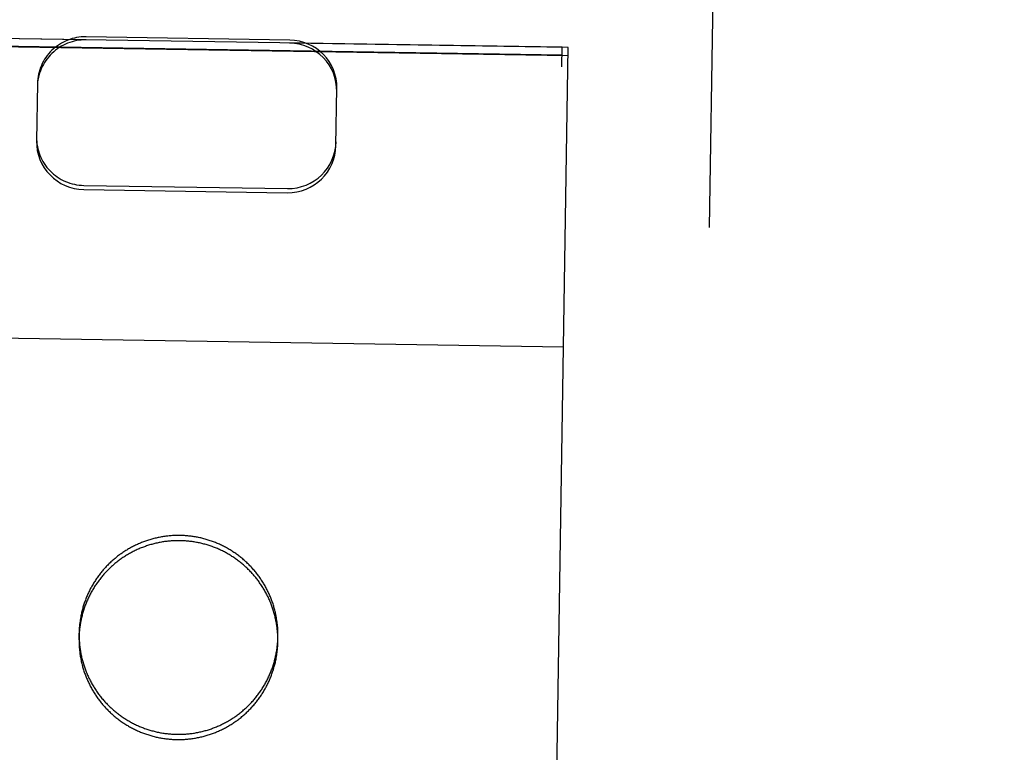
# Model space of a CAD drawing. Header units: inches. Extents: x 0 to 194, y 0 to 126.
# Tile 37 of 48: x 66.618 to 67.44, y 88.056 to 88.667. Entities that reach past the tile are written whole.
import ezdxf

# ---------------------------------------------------------------- set-up
doc = ezdxf.new("R2010")
doc.units = ezdxf.units.IN
doc.header["$LTSCALE"] = 10.674419
doc.header["$MEASUREMENT"] = 0
doc.linetypes.add('HIDDEN', pattern=[0.2, 0.1, -0.1])
doc.layers.get('0').update_dxf_attribs({"linetype": 'CONTINUOUS'})
for name, color, linetype in [('02___PRT_ALL_AXES', 7, 'CONTINUOUS'), ('DEFAULT_2', 8, 'HIDDEN'), ('DIMENSIONS', 7, 'CONTINUOUS')]:
    doc.layers.add(name, color=color, linetype=linetype)
doc.styles.get("Standard").update_dxf_attribs({"font": 'txt', "width": 0.8})
doc.dimstyles.new('DIMSTYLE_3', dxfattribs={"dimtxt": 0.890486, "dimasz": 1.141649, "dimexe": 0.09, "dimexo": 0.07, "dimgap": 0.039, "dimtad": 0, "dimtih": 1, "dimtoh": 1, "dimzin": 4, "dimdsep": 46, "dimtxsty": 'Standard', "dimblk": '_FILLED', "dimblk1": '_FILLED', "dimblk2": '_FILLED', "dimcen": 0.09, "dimadec": 0, "dimazin": 0, "dimtfac": 1, "dimtofl": 0, "dimtmove": 0, "dimatfit": 3, "dimldrblk": '_FILLED', "dimfxl": 1, "dimtolj": 1, "dimtzin": 4, "dimarcsym": 0})

# ---------------------------------------------------------------- blocks, each defined once
blk = doc.blocks.new('_FILLED')
at = {"color": 0, "linetype": 'ByBlock'}
blk.add_solid([(0, 0), (-1, 0.2), (-1, -0.2)], dxfattribs=at)
blk = doc.blocks.new('*D15')
at = {"layer": 'DIMENSIONS', "color": 2, "linetype": 'Continuous'}
for p, q in [((63.85503, 79.97523), (61.57173, 79.97523)), ((67.48003, 79.97523), (69.69355, 79.97523))]:
    blk.add_line(p, q, dxfattribs=at)
at = {"layer": 'DIMENSIONS', "color": 2, "linetype": 'Continuous', "xscale": 1.1416490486, "yscale": 1.1416490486, "zscale": 1.1416490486}
blk.add_blockref('_FILLED', (63.85503, 79.97523), dxfattribs=at)
at = {"layer": 'DIMENSIONS', "color": 2, "linetype": 'Continuous', "xscale": 1.1416490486, "yscale": 1.1416490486, "zscale": 1.1416490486, "rotation": 180}
blk.add_blockref('_FILLED', (67.48003, 79.97523), dxfattribs=at)
at = {"layer": 'DIMENSIONS', "color": 2, "linetype": 'Continuous', "insert": (70.1388, 80.42048), "char_height": 0.890486, "width": 2.849556, "attachment_point": 1, "line_spacing_factor": 0.9}
blk.add_mtext('3.63', dxfattribs=at)

msp = doc.modelspace()

# ---------------------------------------------------------------- linework, layer by layer
at = {"layer": '02___PRT_ALL_AXES', "color": 8, "linetype": 'HIDDEN'}
for p, q in [((67.07118, 88.64425), (66.44625, 88.65407)), ((67.07107, 88.63771), (66.44615, 88.64752)), ((66.70212, 65.14715), (67.07118, 88.64425)), ((66.66787, 88.15069), (66.66794, 88.15505)), ((66.83385, 88.14808), (66.83392, 88.15244))]:
    msp.add_line(p, q, dxfattribs=at)
for points in [[(66.83385, 88.14808), (66.83386, 88.149), (66.83386, 88.14992), (66.83385, 88.15083), (66.83383, 88.15175), (66.8338, 88.15267), (66.83376, 88.15359), (66.83371, 88.1545), (66.83364, 88.15542), (66.83357, 88.15633), (66.83349, 88.15725), (66.8334, 88.15816), (66.8333, 88.15907), (66.83318, 88.15998), (66.83306, 88.16089), (66.83293, 88.1618), (66.83279, 88.16271), (66.83263, 88.16361), (66.83247, 88.16452), (66.8323, 88.16542), (66.83212, 88.16632), (66.83192, 88.16722), (66.83172, 88.16811), (66.83151, 88.16901), (66.83129, 88.1699), (66.83106, 88.17078), (66.83081, 88.17167), (66.83056, 88.17255), (66.8303, 88.17343), (66.83003, 88.17431), (66.82975, 88.17518), (66.82946, 88.17606), (66.82916, 88.17692), (66.82885, 88.17779), (66.82853, 88.17865), (66.8282, 88.17951), (66.82787, 88.18036), (66.82752, 88.18121), (66.82716, 88.18205), (66.82679, 88.1829), (66.82642, 88.18373), (66.82603, 88.18457), (66.82564, 88.1854), (66.82524, 88.18622), (66.82483, 88.18704), (66.8244, 88.18786), (66.82397, 88.18867), (66.82354, 88.18948), (66.82309, 88.19028), (66.82263, 88.19107), (66.82216, 88.19186), (66.82169, 88.19265), (66.82121, 88.19343), (66.82072, 88.19421), (66.82022, 88.19498), (66.81971, 88.19574), (66.81919, 88.1965), (66.81866, 88.19725), (66.81813, 88.198), (66.81759, 88.19874), (66.81704, 88.19947), (66.81648, 88.2002), (66.81591, 88.20093), (66.81534, 88.20164), (66.81476, 88.20235), (66.81417, 88.20306), (66.81357, 88.20375), (66.81296, 88.20444), (66.81235, 88.20513), (66.81173, 88.2058), (66.8111, 88.20647), (66.81047, 88.20714), (66.80983, 88.20779), (66.80918, 88.20844), (66.80852, 88.20908), (66.80785, 88.20971), (66.80718, 88.21034), (66.80651, 88.21096), (66.80582, 88.21157), (66.80513, 88.21218), (66.80443, 88.21277), (66.80373, 88.21336), (66.80302, 88.21394), (66.8023, 88.21451), (66.80158, 88.21508), (66.80085, 88.21564), (66.80011, 88.21619), (66.79937, 88.21673), (66.79862, 88.21726), (66.79787, 88.21778), (66.79711, 88.2183), (66.79634, 88.2188), (66.79557, 88.2193), (66.79479, 88.21979), (66.79401, 88.22028), (66.79322, 88.22075), (66.79243, 88.22121), (66.79164, 88.22167), (66.79083, 88.22211), (66.79003, 88.22255), (66.78921, 88.22298), (66.7884, 88.2234), (66.78758, 88.22381), (66.78675, 88.22421), (66.78592, 88.2246), (66.78509, 88.22499), (66.78425, 88.22536), (66.7834, 88.22573), (66.78256, 88.22608), (66.78171, 88.22643), (66.78085, 88.22676), (66.78, 88.22709), (66.77913, 88.22741), (66.77827, 88.22772), (66.7774, 88.22801), (66.77653, 88.2283), (66.77565, 88.22858), (66.77478, 88.22885), (66.7739, 88.22911), (66.77301, 88.22936), (66.77213, 88.2296), (66.77124, 88.22983), (66.77035, 88.23005), (66.76945, 88.23026), (66.76856, 88.23046), (66.76766, 88.23065), (66.76676, 88.23083), (66.76586, 88.23101), (66.76495, 88.23117), (66.76405, 88.23132), (66.76314, 88.23146), (66.76223, 88.23159), (66.76132, 88.23171), (66.76041, 88.23182), (66.7595, 88.23192), (66.75858, 88.23201), (66.75767, 88.23209), (66.75675, 88.23216), (66.75584, 88.23222), (66.75492, 88.23227), (66.754, 88.23231), (66.75308, 88.23234), (66.75217, 88.23236), (66.75125, 88.23237), (66.75033, 88.23237), (66.74941, 88.23236), (66.74849, 88.23234), (66.74758, 88.23231), (66.74666, 88.23226), (66.74574, 88.23221), (66.74483, 88.23215), (66.74391, 88.23208), (66.743, 88.232), (66.74208, 88.23191), (66.74117, 88.2318), (66.74026, 88.23169), (66.73935, 88.23157), (66.73844, 88.23144), (66.73754, 88.23129), (66.73663, 88.23114), (66.73573, 88.23098), (66.73482, 88.23081), (66.73392, 88.23062), (66.73303, 88.23043), (66.73213, 88.23023), (66.73124, 88.23002), (66.73035, 88.2298), (66.72946, 88.22956), (66.72857, 88.22932), (66.72769, 88.22907), (66.72681, 88.22881), (66.72593, 88.22854), (66.72506, 88.22826), (66.72419, 88.22797), (66.72332, 88.22767), (66.72245, 88.22736), (66.72159, 88.22704), (66.72074, 88.22671), (66.71988, 88.22637), (66.71903, 88.22603), (66.71819, 88.22567), (66.71734, 88.2253), (66.71651, 88.22493), (66.71567, 88.22454), (66.71484, 88.22415), (66.71402, 88.22375), (66.7132, 88.22333), (66.71238, 88.22291), (66.71157, 88.22248), (66.71077, 88.22204), (66.70996, 88.2216), (66.70917, 88.22114), (66.70838, 88.22067), (66.70759, 88.2202), (66.70681, 88.21972), (66.70603, 88.21922), (66.70526, 88.21872), (66.7045, 88.21822), (66.70374, 88.2177), (66.70299, 88.21717)], [(66.70299, 88.21717), (66.70224, 88.21664), (66.7015, 88.2161), (66.70076, 88.21555), (66.70004, 88.21499), (66.69931, 88.21442), (66.6986, 88.21385), (66.69789, 88.21327), (66.69718, 88.21268), (66.69649, 88.21208), (66.6958, 88.21147), (66.69511, 88.21086), (66.69444, 88.21024), (66.69377, 88.20961), (66.6931, 88.20898), (66.69245, 88.20834), (66.6918, 88.20769), (66.69116, 88.20703), (66.69052, 88.20637), (66.6899, 88.2057), (66.68928, 88.20502), (66.68867, 88.20433), (66.68806, 88.20364), (66.68746, 88.20294), (66.68688, 88.20224), (66.68629, 88.20153), (66.68572, 88.20081), (66.68516, 88.20009), (66.6846, 88.19936), (66.68405, 88.19862), (66.68351, 88.19788), (66.68298, 88.19713), (66.68245, 88.19638), (66.68194, 88.19562), (66.68143, 88.19485), (66.68093, 88.19408), (66.68044, 88.19331), (66.67996, 88.19252), (66.67949, 88.19174), (66.67902, 88.19095), (66.67857, 88.19015), (66.67812, 88.18935), (66.67768, 88.18854), (66.67725, 88.18773), (66.67684, 88.18691), (66.67642, 88.18609), (66.67602, 88.18526), (66.67563, 88.18443), (66.67525, 88.1836), (66.67487, 88.18276), (66.67451, 88.18192), (66.67415, 88.18107), (66.67381, 88.18022), (66.67347, 88.17937), (66.67314, 88.17851), (66.67283, 88.17765), (66.67252, 88.17678), (66.67222, 88.17592), (66.67193, 88.17504), (66.67165, 88.17417), (66.67138, 88.17329), (66.67112, 88.17241), (66.67087, 88.17153), (66.67063, 88.17064), (66.6704, 88.16975), (66.67018, 88.16886), (66.66997, 88.16797), (66.66977, 88.16707), (66.66958, 88.16618), (66.6694, 88.16528), (66.66923, 88.16437), (66.66907, 88.16347), (66.66892, 88.16256), (66.66878, 88.16166), (66.66865, 88.16075), (66.66853, 88.15984), (66.66841, 88.15893), (66.66831, 88.15801), (66.66822, 88.1571), (66.66814, 88.15619), (66.66807, 88.15527), (66.66801, 88.15436), (66.66796, 88.15344), (66.66792, 88.15252), (66.66789, 88.1516), (66.66787, 88.15069)], [(66.66787, 88.15069), (66.66786, 88.14977), (66.66787, 88.14885), (66.66788, 88.14793), (66.6679, 88.14702), (66.66793, 88.1461), (66.66797, 88.14518), (66.66802, 88.14426), (66.66808, 88.14335), (66.66816, 88.14243), (66.66824, 88.14152), (66.66833, 88.14061), (66.66843, 88.13969), (66.66854, 88.13878), (66.66867, 88.13787), (66.6688, 88.13696), (66.66894, 88.13606), (66.66909, 88.13515), (66.66926, 88.13425), (66.66943, 88.13335), (66.66961, 88.13245), (66.6698, 88.13155), (66.67001, 88.13065), (66.67022, 88.12976), (66.67044, 88.12887), (66.67067, 88.12798), (66.67091, 88.1271), (66.67116, 88.12621), (66.67143, 88.12533), (66.6717, 88.12446), (66.67198, 88.12358), (66.67227, 88.12271), (66.67257, 88.12184), (66.67288, 88.12098), (66.6732, 88.12012), (66.67352, 88.11926), (66.67386, 88.11841), (66.67421, 88.11756), (66.67457, 88.11671), (66.67493, 88.11587), (66.67531, 88.11503), (66.67569, 88.1142), (66.67609, 88.11337), (66.67649, 88.11254), (66.6769, 88.11172), (66.67732, 88.11091), (66.67775, 88.1101), (66.67819, 88.10929), (66.67864, 88.10849), (66.6791, 88.10769), (66.67956, 88.1069), (66.68004, 88.10612), (66.68052, 88.10534), (66.68101, 88.10456), (66.68151, 88.10379), (66.68202, 88.10303), (66.68254, 88.10227), (66.68306, 88.10152), (66.6836, 88.10077), (66.68414, 88.10003), (66.68469, 88.09929), (66.68525, 88.09856), (66.68581, 88.09784), (66.68639, 88.09712), (66.68697, 88.09641), (66.68756, 88.09571), (66.68816, 88.09501), (66.68876, 88.09432), (66.68938, 88.09364), (66.69, 88.09296), (66.69062, 88.09229), (66.69126, 88.09163), (66.6919, 88.09098), (66.69255, 88.09033), (66.69321, 88.08969), (66.69387, 88.08905), (66.69454, 88.08843), (66.69522, 88.08781), (66.69591, 88.08719), (66.6966, 88.08659), (66.6973, 88.08599), (66.698, 88.08541), (66.69871, 88.08482), (66.69943, 88.08425), (66.70015, 88.08369), (66.70088, 88.08313), (66.70162, 88.08258), (66.70236, 88.08204), (66.70311, 88.08151), (66.70386, 88.08098), (66.70462, 88.08047), (66.70539, 88.07996), (66.70616, 88.07946), (66.70693, 88.07897), (66.70772, 88.07849), (66.7085, 88.07802), (66.7093, 88.07755), (66.71009, 88.0771), (66.71089, 88.07665), (66.7117, 88.07621), (66.71251, 88.07579), (66.71333, 88.07537), (66.71415, 88.07496), (66.71498, 88.07455), (66.71581, 88.07416), (66.71664, 88.07378), (66.71748, 88.0734), (66.71832, 88.07304), (66.71917, 88.07268), (66.72002, 88.07234), (66.72087, 88.072), (66.72173, 88.07168), (66.72259, 88.07136), (66.72346, 88.07105), (66.72433, 88.07075), (66.7252, 88.07046), (66.72607, 88.07018), (66.72695, 88.06991), (66.72783, 88.06966), (66.72871, 88.06941), (66.7296, 88.06917), (66.73049, 88.06894), (66.73138, 88.06871), (66.73227, 88.0685), (66.73317, 88.0683), (66.73407, 88.06811), (66.73497, 88.06793), (66.73587, 88.06776), (66.73677, 88.0676), (66.73768, 88.06745), (66.73859, 88.06731), (66.7395, 88.06718), (66.74041, 88.06706), (66.74132, 88.06695), (66.74223, 88.06685), (66.74315, 88.06676), (66.74406, 88.06668), (66.74498, 88.06661), (66.74589, 88.06654), (66.74681, 88.0665), (66.74773, 88.06646), (66.74864, 88.06643), (66.74956, 88.06641), (66.75048, 88.0664), (66.7514, 88.0664), (66.75231, 88.06641), (66.75323, 88.06643), (66.75415, 88.06646), (66.75507, 88.0665), (66.75598, 88.06655), (66.7569, 88.06662), (66.75782, 88.06669), (66.75873, 88.06677), (66.75964, 88.06686), (66.76056, 88.06696), (66.76147, 88.06708), (66.76238, 88.0672), (66.76329, 88.06733), (66.76419, 88.06747), (66.7651, 88.06763), (66.766, 88.06779), (66.7669, 88.06796), (66.7678, 88.06814), (66.7687, 88.06833), (66.7696, 88.06854), (66.77049, 88.06875), (66.77138, 88.06897), (66.77227, 88.0692), (66.77316, 88.06944), (66.77404, 88.0697), (66.77492, 88.06996), (66.7758, 88.07023), (66.77667, 88.07051), (66.77754, 88.0708), (66.77841, 88.0711), (66.77927, 88.07141), (66.78013, 88.07173), (66.78099, 88.07206), (66.78185, 88.07239), (66.78269, 88.07274), (66.78354, 88.0731), (66.78438, 88.07346), (66.78522, 88.07384), (66.78605, 88.07422), (66.78688, 88.07462), (66.78771, 88.07502), (66.78853, 88.07543), (66.78934, 88.07585), (66.79016, 88.07628), (66.79096, 88.07672), (66.79176, 88.07717), (66.79256, 88.07763), (66.79335, 88.07809), (66.79414, 88.07857), (66.79492, 88.07905), (66.79569, 88.07954), (66.79646, 88.08004), (66.79723, 88.08055), (66.79799, 88.08107), (66.79874, 88.08159)], [(66.79874, 88.08159), (66.79949, 88.08213), (66.80023, 88.08267), (66.80096, 88.08322), (66.80169, 88.08378), (66.80242, 88.08434), (66.80313, 88.08492), (66.80384, 88.0855), (66.80454, 88.08609), (66.80524, 88.08669), (66.80593, 88.08729), (66.80662, 88.0879), (66.80729, 88.08853), (66.80796, 88.08915), (66.80863, 88.08979), (66.80928, 88.09043), (66.80993, 88.09108), (66.81057, 88.09174), (66.8112, 88.0924), (66.81183, 88.09307), (66.81245, 88.09375), (66.81306, 88.09443), (66.81367, 88.09513), (66.81426, 88.09582), (66.81485, 88.09653), (66.81543, 88.09724), (66.81601, 88.09796), (66.81657, 88.09868), (66.81713, 88.09941), (66.81768, 88.10015), (66.81822, 88.10089), (66.81875, 88.10164), (66.81927, 88.10239), (66.81979, 88.10315), (66.8203, 88.10391), (66.8208, 88.10468), (66.82129, 88.10546), (66.82177, 88.10624), (66.82224, 88.10703), (66.8227, 88.10782), (66.82316, 88.10862), (66.82361, 88.10942), (66.82404, 88.11023), (66.82447, 88.11104), (66.82489, 88.11186), (66.8253, 88.11268), (66.8257, 88.1135), (66.8261, 88.11433), (66.82648, 88.11517), (66.82685, 88.116), (66.82722, 88.11685), (66.82757, 88.11769), (66.82792, 88.11854), (66.82826, 88.1194), (66.82858, 88.12026), (66.8289, 88.12112), (66.82921, 88.12198), (66.82951, 88.12285), (66.8298, 88.12372), (66.83008, 88.1246), (66.83034, 88.12547), (66.8306, 88.12635), (66.83085, 88.12724), (66.83109, 88.12812), (66.83132, 88.12901), (66.83155, 88.1299), (66.83176, 88.1308), (66.83196, 88.13169), (66.83215, 88.13259), (66.83233, 88.13349), (66.8325, 88.13439), (66.83266, 88.1353), (66.83281, 88.1362), (66.83295, 88.13711), (66.83308, 88.13802), (66.8332, 88.13893), (66.83331, 88.13984), (66.83341, 88.14075), (66.8335, 88.14167), (66.83358, 88.14258), (66.83365, 88.14349), (66.83371, 88.14441), (66.83376, 88.14533), (66.8338, 88.14624), (66.83383, 88.14716), (66.83385, 88.14808)]]:
    msp.add_lwpolyline(points, dxfattribs=at)
at = {"layer": 'DEFAULT_2', "color": 8, "linetype": 'HIDDEN'}
for p, q in [((67.21059, 89.56103), (67.18083, 87.66599)), ((66.67372, 88.65044), (66.44125, 88.65409)), ((66.84374, 88.65033), (66.67376, 88.653)), ((66.44115, 88.64751), (67.07607, 88.63754)), ((67.07617, 88.64412), (66.8437, 88.64777)), ((67.06086, 87.66906), (67.07617, 88.64412)), ((66.63315, 88.61395), (66.63239, 88.56614)), ((66.88236, 88.56221), (66.88311, 88.61003)), ((66.67182, 88.52901), (66.84179, 88.52634)), ((66.67176, 88.52554), (66.84174, 88.52288)), ((66.43733, 88.4043), (67.07225, 88.39433))]:
    msp.add_line(p, q, dxfattribs=at)
for points in [[(66.75224, 88.23672), (66.75132, 88.23673), (66.7504, 88.23673), (66.74948, 88.23672), (66.74856, 88.2367), (66.74765, 88.23667), (66.74673, 88.23663), (66.74581, 88.23658), (66.7449, 88.23651), (66.74398, 88.23644), (66.74307, 88.23636), (66.74215, 88.23627), (66.74124, 88.23617), (66.74033, 88.23605), (66.73942, 88.23593), (66.73851, 88.2358), (66.7376, 88.23566), (66.7367, 88.2355), (66.73579, 88.23534), (66.73489, 88.23517), (66.73399, 88.23499), (66.7331, 88.23479), (66.7322, 88.23459), (66.73131, 88.23438), (66.73042, 88.23416), (66.72953, 88.23393), (66.72864, 88.23368), (66.72776, 88.23343), (66.72688, 88.23317), (66.726, 88.2329), (66.72513, 88.23262), (66.72426, 88.23233), (66.72339, 88.23203), (66.72252, 88.23172), (66.72166, 88.2314), (66.72081, 88.23107), (66.71995, 88.23074), (66.7191, 88.23039), (66.71826, 88.23003), (66.71741, 88.22967), (66.71658, 88.22929), (66.71574, 88.22891), (66.71491, 88.22851), (66.71409, 88.22811), (66.71327, 88.2277), (66.71245, 88.22728), (66.71164, 88.22685), (66.71083, 88.22641), (66.71003, 88.22596), (66.70924, 88.2255), (66.70844, 88.22504), (66.70766, 88.22456), (66.70688, 88.22408), (66.7061, 88.22359), (66.70533, 88.22309), (66.70457, 88.22258), (66.70381, 88.22206), (66.70306, 88.22154), (66.70231, 88.221), (66.70157, 88.22046), (66.70083, 88.21991), (66.7001, 88.21935), (66.69938, 88.21879), (66.69867, 88.21821), (66.69796, 88.21763), (66.69725, 88.21704), (66.69655, 88.21644), (66.69586, 88.21584), (66.69518, 88.21522), (66.6945, 88.2146), (66.69383, 88.21398), (66.69317, 88.21334), (66.69252, 88.2127), (66.69187, 88.21205), (66.69123, 88.21139), (66.69059, 88.21073), (66.68996, 88.21006), (66.68935, 88.20938), (66.68873, 88.2087), (66.68813, 88.208), (66.68753, 88.20731), (66.68694, 88.2066), (66.68636, 88.20589), (66.68579, 88.20517), (66.68523, 88.20445), (66.68467, 88.20372), (66.68412, 88.20298), (66.68358, 88.20224), (66.68305, 88.20149), (66.68252, 88.20074), (66.68201, 88.19998), (66.6815, 88.19922), (66.681, 88.19845), (66.68051, 88.19767), (66.68003, 88.19689), (66.67956, 88.1961), (66.67909, 88.19531), (66.67864, 88.19451), (66.67819, 88.19371), (66.67775, 88.1929), (66.67732, 88.19209), (66.6769, 88.19127), (66.67649, 88.19045), (66.67609, 88.18963), (66.6757, 88.1888), (66.67532, 88.18796), (66.67494, 88.18712), (66.67458, 88.18628), (66.67422, 88.18544), (66.67388, 88.18459), (66.67354, 88.18373), (66.67321, 88.18287), (66.6729, 88.18201), (66.67259, 88.18115), (66.67229, 88.18028), (66.672, 88.17941), (66.67172, 88.17853), (66.67145, 88.17766), (66.67119, 88.17678), (66.67094, 88.17589), (66.6707, 88.17501), (66.67047, 88.17412), (66.67025, 88.17323), (66.67004, 88.17233), (66.66984, 88.17144), (66.66965, 88.17054), (66.66947, 88.16964), (66.6693, 88.16874), (66.66914, 88.16783), (66.66899, 88.16693), (66.66885, 88.16602), (66.66871, 88.16511), (66.66859, 88.1642), (66.66848, 88.16329), (66.66838, 88.16238), (66.66829, 88.16146), (66.66821, 88.16055), (66.66814, 88.15963), (66.66808, 88.15872), (66.66803, 88.1578), (66.66799, 88.15688), (66.66796, 88.15597), (66.66794, 88.15505)], [(66.83392, 88.15244), (66.83393, 88.15336), (66.83393, 88.15428), (66.83392, 88.1552), (66.8339, 88.15611), (66.83387, 88.15703), (66.83383, 88.15795), (66.83377, 88.15887), (66.83371, 88.15978), (66.83364, 88.1607), (66.83356, 88.16161), (66.83347, 88.16252), (66.83336, 88.16344), (66.83325, 88.16435), (66.83313, 88.16526), (66.833, 88.16617), (66.83286, 88.16707), (66.8327, 88.16798), (66.83254, 88.16888), (66.83237, 88.16978), (66.83219, 88.17068), (66.83199, 88.17158), (66.83179, 88.17248), (66.83158, 88.17337), (66.83136, 88.17426), (66.83112, 88.17515), (66.83088, 88.17603), (66.83063, 88.17692), (66.83037, 88.1778), (66.8301, 88.17867), (66.82982, 88.17955), (66.82953, 88.18042), (66.82923, 88.18129), (66.82892, 88.18215), (66.8286, 88.18301), (66.82827, 88.18387), (66.82793, 88.18472), (66.82759, 88.18557), (66.82723, 88.18642), (66.82686, 88.18726), (66.82649, 88.1881), (66.8261, 88.18893), (66.82571, 88.18976), (66.82531, 88.19058), (66.82489, 88.1914), (66.82447, 88.19222), (66.82404, 88.19303), (66.8236, 88.19384), (66.82316, 88.19464), (66.8227, 88.19544), (66.82223, 88.19623), (66.82176, 88.19701), (66.82128, 88.19779), (66.82078, 88.19857), (66.82028, 88.19934), (66.81978, 88.2001), (66.81926, 88.20086), (66.81873, 88.20161), (66.8182, 88.20236), (66.81766, 88.2031), (66.81711, 88.20384), (66.81655, 88.20457), (66.81598, 88.20529), (66.81541, 88.20601), (66.81483, 88.20671), (66.81424, 88.20742), (66.81364, 88.20812), (66.81303, 88.20881), (66.81242, 88.20949), (66.8118, 88.21017), (66.81117, 88.21084), (66.81054, 88.2115), (66.80989, 88.21215), (66.80924, 88.2128), (66.80859, 88.21344), (66.80792, 88.21408), (66.80725, 88.2147), (66.80657, 88.21532), (66.80589, 88.21593), (66.8052, 88.21654), (66.8045, 88.21714), (66.8038, 88.21772), (66.80308, 88.2183), (66.80237, 88.21888), (66.80164, 88.21944), (66.80091, 88.22), (66.80018, 88.22055), (66.79944, 88.22109), (66.79869, 88.22162), (66.79793, 88.22215), (66.79717, 88.22266), (66.79641, 88.22317), (66.79564, 88.22367), (66.79486, 88.22416), (66.79408, 88.22464), (66.79329, 88.22511), (66.7925, 88.22558), (66.7917, 88.22603), (66.7909, 88.22648), (66.79009, 88.22691), (66.78928, 88.22734), (66.78847, 88.22776), (66.78764, 88.22817), (66.78682, 88.22858), (66.78599, 88.22897), (66.78515, 88.22935), (66.78432, 88.22972), (66.78347, 88.23009), (66.78263, 88.23044), (66.78178, 88.23079), (66.78092, 88.23113), (66.78006, 88.23145), (66.7792, 88.23177), (66.77834, 88.23208), (66.77747, 88.23238), (66.7766, 88.23267), (66.77572, 88.23295), (66.77484, 88.23321), (66.77396, 88.23347), (66.77308, 88.23372), (66.77219, 88.23396), (66.77131, 88.23419), (66.77041, 88.23441), (66.76952, 88.23463), (66.76862, 88.23483), (66.76773, 88.23502), (66.76683, 88.2352), (66.76592, 88.23537), (66.76502, 88.23553), (66.76412, 88.23568), (66.76321, 88.23582), (66.7623, 88.23595), (66.76139, 88.23607), (66.76048, 88.23618), (66.75956, 88.23628), (66.75865, 88.23637), (66.75774, 88.23645), (66.75682, 88.23652), (66.75591, 88.23658), (66.75499, 88.23663), (66.75407, 88.23667), (66.75315, 88.2367), (66.75224, 88.23672)], [(66.66794, 88.15505), (66.66793, 88.15413), (66.66793, 88.15321), (66.66795, 88.1523), (66.66797, 88.15138), (66.668, 88.15046), (66.66804, 88.14954), (66.66809, 88.14863), (66.66815, 88.14771), (66.66822, 88.1468), (66.66831, 88.14588), (66.6684, 88.14497), (66.6685, 88.14406), (66.66861, 88.14314), (66.66873, 88.14223), (66.66887, 88.14133), (66.66901, 88.14042), (66.66916, 88.13951), (66.66932, 88.13861), (66.6695, 88.13771), (66.66968, 88.13681), (66.66987, 88.13591), (66.67007, 88.13502), (66.67029, 88.13412), (66.67051, 88.13323), (66.67074, 88.13234), (66.67098, 88.13146), (66.67123, 88.13058), (66.67149, 88.12969), (66.67177, 88.12882), (66.67205, 88.12794), (66.67234, 88.12707), (66.67264, 88.12621), (66.67295, 88.12534), (66.67326, 88.12448), (66.67359, 88.12362), (66.67393, 88.12277), (66.67428, 88.12192), (66.67464, 88.12107), (66.675, 88.12023), (66.67538, 88.11939), (66.67576, 88.11856), (66.67616, 88.11773), (66.67656, 88.11691), (66.67697, 88.11609), (66.67739, 88.11527), (66.67782, 88.11446), (66.67826, 88.11365), (66.67871, 88.11285), (66.67917, 88.11206), (66.67963, 88.11126), (66.68011, 88.11048), (66.68059, 88.1097), (66.68108, 88.10892), (66.68158, 88.10815), (66.68209, 88.10739), (66.68261, 88.10663), (66.68313, 88.10588), (66.68367, 88.10513), (66.68421, 88.10439), (66.68476, 88.10365), (66.68532, 88.10293), (66.68588, 88.1022), (66.68646, 88.10149), (66.68704, 88.10078), (66.68763, 88.10007), (66.68823, 88.09938), (66.68883, 88.09869), (66.68944, 88.098), (66.69007, 88.09733), (66.69069, 88.09666), (66.69133, 88.09599), (66.69197, 88.09534), (66.69262, 88.09469), (66.69328, 88.09405), (66.69394, 88.09341), (66.69461, 88.09279), (66.69529, 88.09217), (66.69597, 88.09156), (66.69667, 88.09095), (66.69736, 88.09036), (66.69807, 88.08977), (66.69878, 88.08919), (66.6995, 88.08861), (66.70022, 88.08805), (66.70095, 88.08749), (66.70169, 88.08694), (66.70243, 88.0864), (66.70318, 88.08587), (66.70393, 88.08535), (66.70469, 88.08483), (66.70546, 88.08432), (66.70623, 88.08382), (66.707, 88.08333), (66.70779, 88.08285), (66.70857, 88.08238), (66.70936, 88.08192), (66.71016, 88.08146), (66.71096, 88.08101), (66.71177, 88.08058), (66.71258, 88.08015), (66.7134, 88.07973), (66.71422, 88.07932), (66.71505, 88.07892), (66.71588, 88.07852), (66.71671, 88.07814), (66.71755, 88.07777), (66.71839, 88.0774), (66.71924, 88.07705), (66.72009, 88.0767), (66.72094, 88.07637), (66.7218, 88.07604), (66.72266, 88.07572), (66.72353, 88.07541), (66.7244, 88.07511), (66.72527, 88.07483), (66.72614, 88.07455), (66.72702, 88.07428), (66.7279, 88.07402), (66.72878, 88.07377), (66.72967, 88.07353), (66.73056, 88.0733), (66.73145, 88.07308), (66.73234, 88.07287), (66.73324, 88.07267), (66.73414, 88.07248), (66.73504, 88.07229), (66.73594, 88.07212), (66.73684, 88.07196), (66.73775, 88.07181), (66.73866, 88.07167), (66.73957, 88.07154), (66.74048, 88.07142), (66.74139, 88.07131), (66.7423, 88.07121), (66.74321, 88.07112), (66.74413, 88.07104), (66.74504, 88.07097), (66.74596, 88.07091), (66.74688, 88.07086), (66.74779, 88.07082), (66.74871, 88.07079), (66.74963, 88.07077)], [(66.74963, 88.07077), (66.75055, 88.07076), (66.75147, 88.07076), (66.75238, 88.07077), (66.7533, 88.07079), (66.75422, 88.07082), (66.75514, 88.07086), (66.75605, 88.07092), (66.75697, 88.07098), (66.75788, 88.07105), (66.7588, 88.07113), (66.75971, 88.07122), (66.76062, 88.07133), (66.76154, 88.07144), (66.76245, 88.07156), (66.76335, 88.07169), (66.76426, 88.07184), (66.76517, 88.07199), (66.76607, 88.07215), (66.76697, 88.07232), (66.76787, 88.07251), (66.76877, 88.0727), (66.76967, 88.0729), (66.77056, 88.07311), (66.77145, 88.07333), (66.77234, 88.07357), (66.77322, 88.07381), (66.77411, 88.07406), (66.77499, 88.07432), (66.77586, 88.07459), (66.77674, 88.07487), (66.77761, 88.07516), (66.77848, 88.07546), (66.77934, 88.07577), (66.7802, 88.07609), (66.78106, 88.07642), (66.78191, 88.07676), (66.78276, 88.0771), (66.78361, 88.07746), (66.78445, 88.07783), (66.78529, 88.0782), (66.78612, 88.07859), (66.78695, 88.07898), (66.78778, 88.07938), (66.7886, 88.0798), (66.78941, 88.08022), (66.79022, 88.08065), (66.79103, 88.08109), (66.79183, 88.08153), (66.79263, 88.08199), (66.79342, 88.08246), (66.79421, 88.08293), (66.79499, 88.08341), (66.79576, 88.0839), (66.79653, 88.0844), (66.7973, 88.08491), (66.79806, 88.08543), (66.79881, 88.08596), (66.79955, 88.08649), (66.8003, 88.08703), (66.80103, 88.08758), (66.80176, 88.08814), (66.80248, 88.0887), (66.8032, 88.08928), (66.80391, 88.08986), (66.80461, 88.09045), (66.80531, 88.09105), (66.806, 88.09165), (66.80668, 88.09227), (66.80736, 88.09289), (66.80803, 88.09352), (66.80869, 88.09415), (66.80935, 88.09479), (66.81, 88.09544), (66.81064, 88.0961), (66.81127, 88.09676), (66.8119, 88.09743), (66.81252, 88.09811), (66.81313, 88.0988), (66.81374, 88.09949), (66.81433, 88.10019), (66.81492, 88.10089), (66.8155, 88.1016), (66.81607, 88.10232), (66.81664, 88.10304), (66.8172, 88.10377), (66.81774, 88.10451), (66.81829, 88.10525), (66.81882, 88.106), (66.81934, 88.10675), (66.81986, 88.10751), (66.82036, 88.10828), (66.82086, 88.10905), (66.82135, 88.10982), (66.82184, 88.1106), (66.82231, 88.11139), (66.82277, 88.11218), (66.82323, 88.11298), (66.82367, 88.11378), (66.82411, 88.11459), (66.82454, 88.1154), (66.82496, 88.11622), (66.82537, 88.11704), (66.82577, 88.11786), (66.82617, 88.11869), (66.82655, 88.11953), (66.82692, 88.12037), (66.82729, 88.12121), (66.82764, 88.12206), (66.82799, 88.12291), (66.82833, 88.12376), (66.82865, 88.12462), (66.82897, 88.12548), (66.82928, 88.12634), (66.82958, 88.12721), (66.82986, 88.12808), (66.83014, 88.12896), (66.83041, 88.12984), (66.83067, 88.13072), (66.83092, 88.1316), (66.83116, 88.13249), (66.83139, 88.13337), (66.83161, 88.13427), (66.83182, 88.13516), (66.83202, 88.13605), (66.83222, 88.13695), (66.8324, 88.13785), (66.83257, 88.13875), (66.83273, 88.13966), (66.83288, 88.14056), (66.83302, 88.14147), (66.83315, 88.14238), (66.83327, 88.14329), (66.83338, 88.1442), (66.83348, 88.14511), (66.83357, 88.14603), (66.83365, 88.14694), (66.83372, 88.14786), (66.83378, 88.14877), (66.83383, 88.14969), (66.83387, 88.15061), (66.8339, 88.15152), (66.83392, 88.15244)]]:
    msp.add_lwpolyline(points, dxfattribs=at)
for centre, ratio, start_param, end_param in [((66.6731, 88.61047), 0.999289, 1.570796, 3.141593), ((66.67314, 88.61332), 0.992087, 1.570796, 3.141593), ((66.84312, 88.61065), 0.992087, 0, 1.570796), ((66.84307, 88.6078), 0.999289, 0, 1.570796), ((66.67244, 88.56869), 0.992087, -3.141593, -1.570796), ((66.67239, 88.56551), 0.999289, 3.141593, 4.712389), ((66.84237, 88.56284), 0.999289, -1.570796, 0), ((66.84242, 88.56602), 0.992087, -1.570796, 0)]:
    msp.add_ellipse(centre, major_axis=(0.04, -0.00063), ratio=ratio, start_param=start_param, end_param=end_param, dxfattribs=at)

# ---------------------------------------------------------------- dimensions: what is measured, and where the dimension line sits
at = {"layer": 'DIMENSIONS', "color": 2, "linetype": 'Continuous'}
dim = msp.add_linear_dim(base=(63.8550281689, 79.9752334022), p1=(67.4800281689, 88.5897823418), p2=(63.8550281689, 88.3238033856), angle=180, dimstyle='DIMSTYLE_3', dxfattribs=at)
dim.commit()
dim.dimension.update_dxf_attribs({"geometry": '*D15', "text_midpoint": (71.5635747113, 79.9752334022), "dimtype": 160})

doc.saveas('drawing.dxf')
